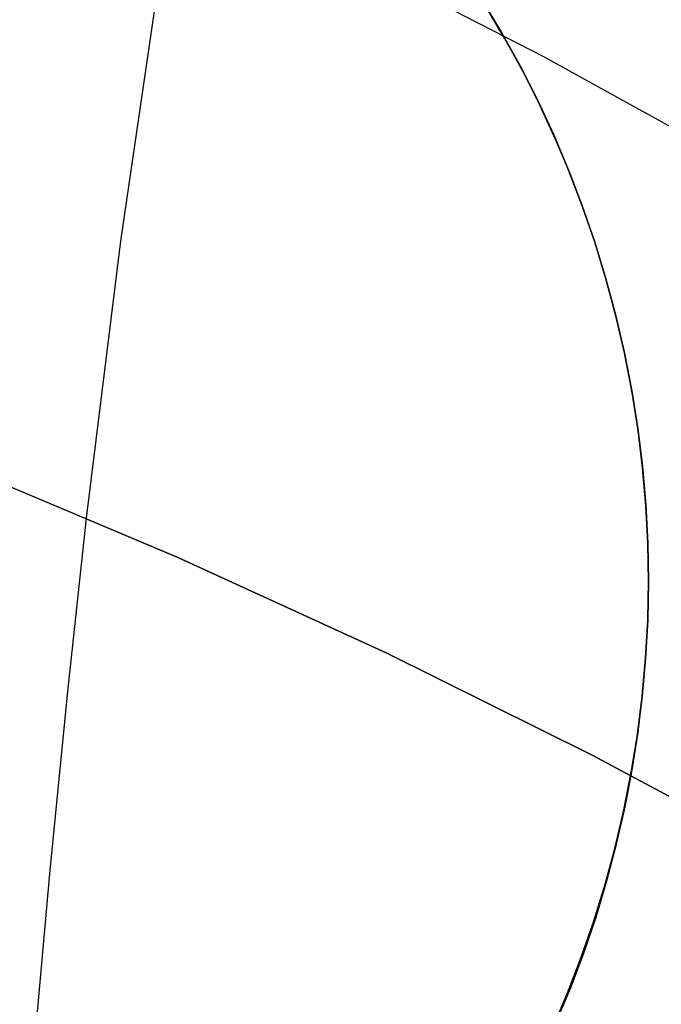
# Model space of a CAD drawing. Header units: millimetres. Extents: x -273 to 273, y -240 to 302.
# Tile 237 of 256: x 154 to 162, y 147 to 159. Entities that reach past the tile are written whole.
import ezdxf

# ---------------------------------------------------------------- set-up
doc = ezdxf.new("R2010")
doc.units = ezdxf.units.MM
doc.header["$MEASUREMENT"] = 0
doc.layers.add('IGES level 1', color=7, linetype='Continuous', true_color=0x3e413d)
doc.layers.add('IGES level 2', color=7, linetype='Continuous', true_color=0x008000)

msp = doc.modelspace()

# ---------------------------------------------------------------- linework, layer by layer
at = {"layer": 'IGES level 1'}
for p, q in [((159.895, 158.794, 411.747), (159.662, 159.183, 411.723)), ((159.895, 158.794, 408.344), (159.662, 159.183, 408.32)), ((159.662, 159.183, 411.723), (159.895, 158.794, 411.747)), ((159.662, 159.183, 408.32), (159.895, 158.794, 408.344)), ((159.931, 158.727, 409.414), (159.702, 159.113, 409.414)), ((160.115, 158.397, 411.771), (159.895, 158.794, 411.747)), ((160.115, 158.397, 408.367), (159.895, 158.794, 408.344)), ((159.895, 158.794, 411.747), (160.115, 158.397, 411.771)), ((159.895, 158.794, 408.344), (160.115, 158.397, 408.367)), ((160.146, 158.333, 409.414), (159.931, 158.727, 409.414)), ((160.32, 157.993, 411.793), (160.115, 158.397, 411.771)), ((160.32, 157.993, 408.39), (160.115, 158.397, 408.367)), ((160.115, 158.397, 411.771), (160.32, 157.993, 411.793)), ((160.115, 158.397, 408.367), (160.32, 157.993, 408.39)), ((160.348, 157.932, 409.414), (160.146, 158.333, 409.414)), ((160.512, 157.581, 411.815), (160.32, 157.993, 411.793)), ((160.512, 157.581, 408.412), (160.32, 157.993, 408.39)), ((160.32, 157.993, 411.793), (160.512, 157.581, 411.815)), ((160.32, 157.993, 408.39), (160.512, 157.581, 408.412)), ((160.535, 157.525, 409.414), (160.348, 157.932, 409.414)), ((160.689, 157.164, 411.837), (160.512, 157.581, 411.815)), ((160.689, 157.164, 408.433), (160.512, 157.581, 408.412)), ((160.512, 157.581, 411.815), (160.689, 157.164, 411.837)), ((160.512, 157.581, 408.412), (160.689, 157.164, 408.433)), ((160.709, 157.111, 409.414), (160.535, 157.525, 409.414)), ((160.851, 156.74, 411.857), (160.689, 157.164, 411.837)), ((160.851, 156.74, 408.454), (160.689, 157.164, 408.433)), ((160.689, 157.164, 411.837), (160.851, 156.74, 411.857)), ((160.689, 157.164, 408.433), (160.851, 156.74, 408.454)), ((160.868, 156.691, 409.414), (160.709, 157.111, 409.414)), ((160.999, 156.311, 411.876), (160.851, 156.74, 411.857)), ((160.999, 156.311, 408.473), (160.851, 156.74, 408.454)), ((160.851, 156.74, 411.857), (160.999, 156.311, 411.876)), ((160.851, 156.74, 408.454), (160.999, 156.311, 408.473)), ((161.013, 156.266, 409.414), (160.868, 156.691, 409.414)), ((161.131, 155.877, 411.895), (160.999, 156.311, 411.876)), ((161.131, 155.877, 408.492), (160.999, 156.311, 408.473)), ((160.999, 156.311, 411.876), (161.131, 155.877, 411.895)), ((160.999, 156.311, 408.473), (161.131, 155.877, 408.492)), ((161.142, 155.837, 409.414), (161.013, 156.266, 409.414)), ((161.249, 155.438, 411.913), (161.131, 155.877, 411.895)), ((161.249, 155.438, 408.509), (161.131, 155.877, 408.492)), ((161.131, 155.877, 411.895), (161.249, 155.438, 411.913)), ((161.131, 155.877, 408.492), (161.249, 155.438, 408.509)), ((161.257, 155.403, 409.414), (161.142, 155.837, 409.414)), ((161.351, 154.996, 411.93), (161.249, 155.438, 411.913)), ((161.351, 154.996, 408.526), (161.249, 155.438, 408.509)), ((161.249, 155.438, 411.913), (161.351, 154.996, 411.93)), ((161.249, 155.438, 408.509), (161.351, 154.996, 408.526)), ((161.357, 154.965, 409.414), (161.257, 155.403, 409.414)), ((161.437, 154.55, 411.946), (161.351, 154.996, 411.93)), ((161.437, 154.55, 408.542), (161.351, 154.996, 408.526)), ((161.351, 154.996, 411.93), (161.437, 154.55, 411.946)), ((161.351, 154.996, 408.526), (161.437, 154.55, 408.542)), ((161.442, 154.525, 409.414), (161.357, 154.965, 409.414)), ((161.508, 154.102, 411.96), (161.437, 154.55, 411.946)), ((161.508, 154.102, 408.557), (161.437, 154.55, 408.542)), ((161.437, 154.55, 411.946), (161.508, 154.102, 411.96)), ((161.437, 154.55, 408.542), (161.508, 154.102, 408.557)), ((161.511, 154.081, 409.414), (161.442, 154.525, 409.414)), ((161.564, 153.652, 411.974), (161.508, 154.102, 411.96)), ((161.564, 153.652, 408.571), (161.508, 154.102, 408.557)), ((161.508, 154.102, 411.96), (161.564, 153.652, 411.974)), ((161.508, 154.102, 408.557), (161.564, 153.652, 408.571)), ((161.565, 153.636, 409.414), (161.511, 154.081, 409.414)), ((161.603, 153.199, 411.987), (161.564, 153.652, 411.974)), ((161.603, 153.199, 408.584), (161.564, 153.652, 408.571)), ((161.564, 153.652, 411.974), (161.603, 153.199, 411.987)), ((161.564, 153.652, 408.571), (161.603, 153.199, 408.584)), ((161.604, 153.189, 409.414), (161.565, 153.636, 409.414)), ((161.627, 152.746, 411.999), (161.603, 153.199, 411.987)), ((161.627, 152.746, 408.596), (161.603, 153.199, 408.584)), ((161.603, 153.199, 411.987), (161.627, 152.746, 411.999)), ((161.603, 153.199, 408.584), (161.627, 152.746, 408.596)), ((161.627, 152.741, 409.414), (161.604, 153.189, 409.414)), ((161.635, 152.292, 412.01), (161.627, 152.746, 411.999)), ((161.635, 152.292, 408.607), (161.627, 152.746, 408.596)), ((161.627, 152.746, 411.999), (161.635, 152.292, 412.01)), ((161.627, 152.746, 408.596), (161.635, 152.292, 408.607)), ((161.635, 152.292, 409.414), (161.627, 152.741, 409.414)), ((161.626, 151.838, 412.017), (161.635, 152.292, 412.01)), ((161.626, 151.838, 408.614), (161.635, 152.292, 408.607)), ((161.635, 152.292, 412.01), (161.626, 151.838, 412.017)), ((161.635, 152.292, 408.607), (161.626, 151.838, 408.614)), ((161.627, 151.843, 409.48), (161.635, 152.292, 409.48)), ((161.635, 152.292, 412.01), (161.635, 152.292, 408.607)), ((161.635, 152.292, 408.607), (161.635, 152.292, 412.01)), ((161.601, 151.384, 412.023), (161.626, 151.838, 412.017)), ((161.601, 151.384, 408.62), (161.626, 151.838, 408.614)), ((161.626, 151.838, 412.017), (161.601, 151.384, 412.023)), ((161.626, 151.838, 408.614), (161.601, 151.384, 408.62)), ((161.604, 151.395, 409.48), (161.627, 151.843, 409.48)), ((161.56, 150.932, 412.029), (161.601, 151.384, 412.023)), ((161.56, 150.932, 408.625), (161.601, 151.384, 408.62)), ((161.601, 151.384, 412.023), (161.56, 150.932, 412.029)), ((161.601, 151.384, 408.62), (161.56, 150.932, 408.625)), ((161.565, 150.948, 409.48), (161.604, 151.395, 409.48)), ((161.503, 150.482, 412.033), (161.56, 150.932, 412.029)), ((161.503, 150.482, 408.629), (161.56, 150.932, 408.625)), ((161.56, 150.932, 412.029), (161.503, 150.482, 412.033)), ((161.56, 150.932, 408.625), (161.503, 150.482, 408.629)), ((161.511, 150.502, 409.48), (161.565, 150.948, 409.48)), ((161.431, 150.033, 412.035), (161.503, 150.482, 412.033)), ((161.431, 150.033, 408.632), (161.503, 150.482, 408.629)), ((161.503, 150.482, 412.033), (161.431, 150.033, 412.035)), ((161.503, 150.482, 408.629), (161.431, 150.033, 408.632)), ((161.442, 150.059, 409.48), (161.511, 150.502, 409.48)), ((161.357, 149.618, 409.48), (161.442, 150.059, 409.48)), ((161.343, 149.588, 412.037), (161.431, 150.033, 412.035)), ((161.343, 149.588, 408.634), (161.431, 150.033, 408.632)), ((161.431, 150.033, 412.035), (161.343, 149.588, 412.037)), ((161.431, 150.033, 408.632), (161.343, 149.588, 408.634)), ((161.257, 149.181, 409.48), (161.357, 149.618, 409.48)), ((161.24, 149.145, 412.038), (161.343, 149.588, 412.037)), ((161.24, 149.145, 408.635), (161.343, 149.588, 408.634)), ((161.343, 149.588, 412.037), (161.24, 149.145, 412.038)), ((161.343, 149.588, 408.634), (161.24, 149.145, 408.635)), ((161.122, 148.707, 412.038), (161.24, 149.145, 412.038)), ((161.122, 148.707, 408.634), (161.24, 149.145, 408.635)), ((161.24, 149.145, 412.038), (161.122, 148.707, 412.038)), ((161.24, 149.145, 408.635), (161.122, 148.707, 408.634)), ((161.142, 148.747, 409.48), (161.257, 149.181, 409.48)), ((160.988, 148.273, 412.036), (161.122, 148.707, 412.038)), ((160.988, 148.273, 408.633), (161.122, 148.707, 408.634)), ((161.122, 148.707, 412.038), (160.988, 148.273, 412.036)), ((161.122, 148.707, 408.634), (160.988, 148.273, 408.633)), ((161.013, 148.317, 409.48), (161.142, 148.747, 409.48)), ((160.868, 147.892, 409.48), (161.013, 148.317, 409.48)), ((160.839, 147.844, 412.034), (160.988, 148.273, 412.036)), ((160.839, 147.844, 408.631), (160.988, 148.273, 408.633)), ((160.988, 148.273, 412.036), (160.839, 147.844, 412.034)), ((160.988, 148.273, 408.633), (160.839, 147.844, 408.631)), ((160.676, 147.42, 412.03), (160.839, 147.844, 412.034)), ((160.676, 147.42, 408.627), (160.839, 147.844, 408.631)), ((160.839, 147.844, 412.034), (160.676, 147.42, 412.03)), ((160.839, 147.844, 408.631), (160.676, 147.42, 408.627)), ((160.709, 147.473, 409.48), (160.868, 147.892, 409.48)), ((160.498, 147.002, 412.026), (160.676, 147.42, 412.03)), ((160.498, 147.002, 408.623), (160.676, 147.42, 408.627)), ((160.676, 147.42, 412.03), (160.498, 147.002, 412.026)), ((160.676, 147.42, 408.627), (160.498, 147.002, 408.623)), ((160.535, 147.059, 409.48), (160.709, 147.473, 409.48))]:
    msp.add_line(p, q, dxfattribs=at)
at = {"layer": 'IGES level 2', "color": 31, "true_color": 0xfabe47}
for p, q in [((160.396, 158.505, 545.81), (158.17, 159.648, 545.358)), ((155.384, 156.32, 534.744), (155.835, 159.39, 541.816)), ((162.588, 157.293, 546.248), (160.396, 158.505, 545.81)), ((154.979, 153.043, 527.762), (155.384, 156.32, 534.744)), ((153.543, 153.636, 527.345), (156.053, 152.579, 528.077)), ((156.053, 152.579, 528.077), (153.543, 153.636, 527.345)), ((154.757, 150.988, 523.74), (154.979, 153.043, 527.762)), ((156.053, 152.579, 528.077), (158.529, 151.445, 528.815)), ((158.529, 151.445, 528.815), (156.053, 152.579, 528.077)), ((158.529, 151.445, 528.815), (160.966, 150.235, 529.56)), ((160.966, 150.235, 529.56), (158.529, 151.445, 528.815)), ((154.547, 148.874, 519.886), (154.757, 150.988, 523.74)), ((160.966, 150.235, 529.56), (163.363, 148.951, 530.311)), ((163.363, 148.951, 530.311), (160.966, 150.235, 529.56)), ((154.354, 146.698, 516.205), (154.547, 148.874, 519.886))]:
    msp.add_line(p, q, dxfattribs=at)

doc.saveas('drawing.dxf')
